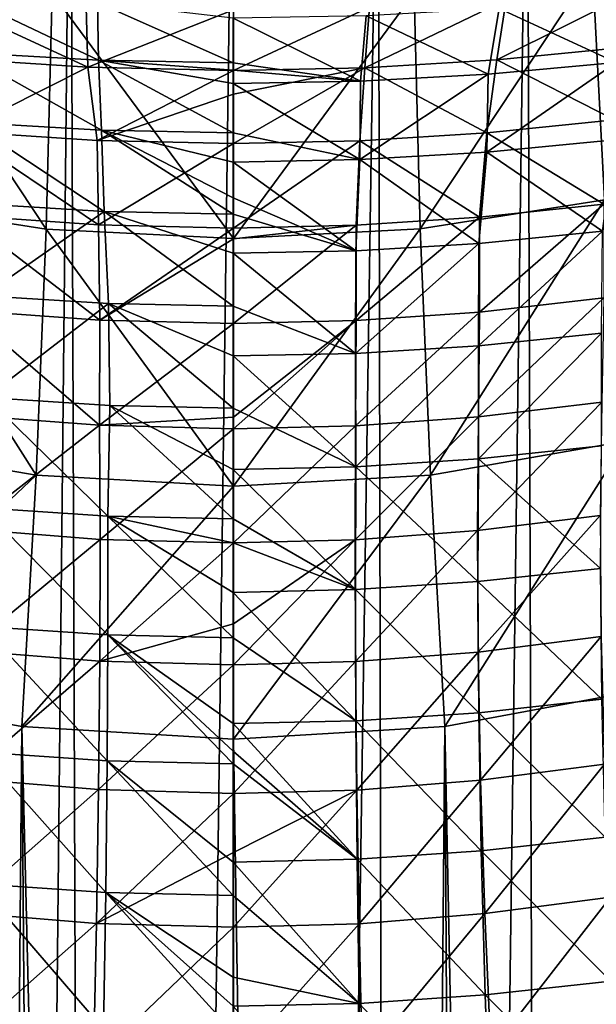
# Model space of a CAD drawing. Header units: metres. Extents: x -23 to 23, y -109 to 23.
# Tile 108 of 256: x -0.96 to 1.63, y -27.96 to -23.54. Entities that reach past the tile are written whole.
import ezdxf

# ---------------------------------------------------------------- set-up
doc = ezdxf.new("R2010")
doc.units = ezdxf.units.M
doc.layers.add('solid_509434', color=7, linetype='CONTINUOUS')
doc.layers.add('solid_509434_01', color=7, linetype='CONTINUOUS')

msp = doc.modelspace()

# ---------------------------------------------------------------- linework, layer by layer
at = {"layer": 'solid_509434'}
for points in [[(-1.180267, -65.649574, 102.806892), (-1.458138, -22.080114, 102.773575), (-0.730287, -22.041683, 102.845894)], [(-0.573229, -65.648659, 102.855164), (-1.180267, -65.649574, 102.806892), (-0.730287, -22.041683, 102.845894)], [(-1.615196, -23.305744, 78.095772), (-1.669815, -24.346922, 78.499039), (-0.839711, -24.476679, 78.385818)], [(-1.615196, -23.305744, 78.095772), (-0.839711, -24.476679, 78.385818), (-0.81384, -23.415844, 77.987411)], [(-1.220973, -23.42592, 110.213943), (-1.21278, -23.684256, 109.620644), (-0.605833, -23.719076, 109.647346)], [(-0.610003, -23.458899, 110.239922), (-1.220973, -23.42592, 110.213943), (-0.605833, -23.719076, 109.647346)], [(-1.324293, -23.438292, 71.801926), (-0.652687, -23.750277, 72.341316), (-1.308551, -23.70759, 72.379913)], [(-1.324293, -23.438292, 71.801926), (-0.660823, -23.478651, 71.763725), (-0.652687, -23.750277, 72.341316)], [(-0.610003, -23.458899, 110.239922), (-0.000384, -23.730688, 109.656204), (-0.000333, -23.529955, 110.098206)], [(-0.610003, -23.458899, 110.239922), (-0.605833, -23.719076, 109.647346), (-0.000384, -23.730688, 109.656204)], [(-0.660823, -23.478651, 71.763725), (-0.00007, -23.4921, 71.750954), (-0.652687, -23.750277, 72.341316)], [(-0.652687, -23.750277, 72.341316), (-0.00007, -23.4921, 71.750954), (-0.00006, -23.764505, 72.328453)], [(-0.00007, -23.4921, 71.750954), (0.61078, -23.480522, 71.762573), (-0.00006, -23.764505, 72.328453)], [(0.61078, -23.480522, 71.762573), (0.589555, -23.752743, 72.339516), (-0.00006, -23.764505, 72.328453)], [(-1.21278, -23.684256, 109.620644), (-1.185906, -23.997847, 109.054962), (-0.592382, -24.033264, 109.081642)], [(-0.605833, -23.719076, 109.647346), (-1.21278, -23.684256, 109.620644), (-0.592382, -24.033264, 109.081642)], [(-1.308551, -23.70759, 72.379913), (-0.652687, -23.750277, 72.341316), (-1.226988, -24.03834, 72.923347)], [(-0.605833, -23.719076, 109.647346), (-0.000447, -24.045078, 109.090477), (-0.000404, -23.823315, 109.476288)], [(-0.605833, -23.719076, 109.647346), (-0.592382, -24.033264, 109.081642), (-0.000447, -24.045078, 109.090477)], [(-0.605833, -23.719076, 109.647346), (-0.000404, -23.823315, 109.476288), (-0.000391, -23.762955, 109.592064)], [(-0.605833, -23.719076, 109.647346), (-0.000391, -23.762955, 109.592064), (-0.000384, -23.730688, 109.656204)], [(-0.652687, -23.750277, 72.341316), (-0.611897, -24.078775, 72.888145), (-1.226988, -24.03834, 72.923347)], [(-0.652687, -23.750277, 72.341316), (-0.00006, -23.764505, 72.328453), (-0.611897, -24.078775, 72.888145)], [(-0.611897, -24.078775, 72.888145), (-0.00006, -23.764505, 72.328453), (-0.000053, -23.870834, 72.520004)], [(-0.000053, -23.870834, 72.520004), (0.589555, -23.752743, 72.339516), (-0.000038, -24.092258, 72.876434)], [(0.589555, -23.752743, 72.339516), (0.566914, -24.08046, 72.886909), (-0.000038, -24.092258, 72.876434)], [(-0.611897, -24.078775, 72.888145), (-0.000053, -23.870834, 72.520004), (-0.000038, -24.092258, 72.876434)], [(-1.185906, -23.997847, 109.054962), (-1.161765, -24.362507, 108.520531), (-0.580337, -24.398396, 108.547333)], [(-0.592382, -24.033264, 109.081642), (-1.185906, -23.997847, 109.054962), (-0.580337, -24.398396, 108.547333)], [(-1.226988, -24.03834, 72.923347), (-0.604818, -24.458109, 73.401489), (-1.213008, -24.415895, 73.437241)], [(-1.226988, -24.03834, 72.923347), (-0.611897, -24.078775, 72.888145), (-0.604818, -24.458109, 73.401489)], [(-0.592382, -24.033264, 109.081642), (-0.000504, -24.410374, 108.556206), (-0.000494, -24.336882, 108.655502)], [(-0.592382, -24.033264, 109.081642), (-0.580337, -24.398396, 108.547333), (-0.000504, -24.410374, 108.556206)], [(-0.592382, -24.033264, 109.081642), (-0.000494, -24.336882, 108.655502), (-0.000469, -24.176279, 108.886154)], [(-0.592382, -24.033264, 109.081642), (-0.000469, -24.176279, 108.886154), (-0.000447, -24.045078, 109.090477)], [(-0.611897, -24.078775, 72.888145), (-0.000038, -24.092258, 72.876434), (-0.604818, -24.458109, 73.401489)], [(-0.604818, -24.458109, 73.401489), (-0.000038, -24.092258, 72.876434), (-0.000005, -24.472195, 73.38961)], [(-0.000038, -24.092258, 72.876434), (0.566914, -24.08046, 72.886909), (-0.000005, -24.472195, 73.38961)], [(0.566914, -24.08046, 72.886909), (0.550904, -24.460194, 73.399773), (-0.000005, -24.472195, 73.38961)], [(-1.669815, -24.346922, 78.499039), (-1.762614, -25.430801, 78.756439), (-0.885167, -25.582354, 78.631149)], [(-1.669815, -24.346922, 78.499039), (-0.885167, -25.582354, 78.631149), (-0.839711, -24.476679, 78.385818)], [(-0.580337, -24.398396, 108.547333), (-1.161765, -24.362507, 108.520531), (-1.122724, -24.776632, 108.023064)], [(-0.580337, -24.398396, 108.547333), (-1.122724, -24.776632, 108.023064), (-0.560902, -24.811733, 108.049278)], [(-0.580337, -24.398396, 108.547333), (-0.000555, -24.823454, 108.057953), (-0.000527, -24.585442, 108.333496)], [(-0.580337, -24.398396, 108.547333), (-0.560902, -24.811733, 108.049278), (-0.000555, -24.823454, 108.057953)], [(-0.580337, -24.398396, 108.547333), (-0.000527, -24.585442, 108.333496), (-0.000504, -24.410374, 108.556206)], [(-1.213008, -24.415895, 73.437241), (-0.598836, -24.886023, 73.875137), (-1.201041, -24.842237, 73.911583)], [(-1.213008, -24.415895, 73.437241), (-0.604818, -24.458109, 73.401489), (-0.598836, -24.886023, 73.875137)], [(-0.604818, -24.458109, 73.401489), (-0.000005, -24.472195, 73.38961), (-0.598836, -24.886023, 73.875137)], [(-0.598836, -24.886023, 73.875137), (-0.000005, -24.472195, 73.38961), (-0.000001, -24.52071, 73.44812)], [(-0.560902, -24.811733, 108.049278), (-1.122724, -24.776632, 108.023064), (-1.108855, -25.233404, 107.564354)], [(-1.201041, -24.842237, 73.911583), (-0.600715, -25.358067, 74.304802), (-1.204675, -25.311974, 74.342926)], [(-1.201041, -24.842237, 73.911583), (-0.598836, -24.886023, 73.875137), (-0.600715, -25.358067, 74.304802)], [(-0.560902, -24.811733, 108.049278), (-1.108855, -25.233404, 107.564354), (-0.554061, -25.268919, 107.591133)], [(-0.560902, -24.811733, 108.049278), (-0.000599, -25.280787, 107.599991), (-0.000578, -25.046852, 107.823654)], [(-0.560902, -24.811733, 108.049278), (-0.554061, -25.268919, 107.591133), (-0.000599, -25.280787, 107.599991)], [(-0.560902, -24.811733, 108.049278), (-0.000578, -25.046852, 107.823654), (-0.000555, -24.823454, 108.057953)], [(-0.598836, -24.886023, 73.875137), (0.000038, -24.900648, 73.863037), (-0.600715, -25.358067, 74.304802)], [(-1.108855, -25.233404, 107.564354), (-1.12655, -25.728239, 107.147774), (-0.563012, -25.765875, 107.176659)], [(-0.554061, -25.268919, 107.591133), (-1.108855, -25.233404, 107.564354), (-0.563012, -25.765875, 107.176659)], [(-0.554061, -25.268919, 107.591133), (-0.563012, -25.765875, 107.176659), (-0.000636, -25.778461, 107.186218)], [(-0.554061, -25.268919, 107.591133), (-0.000636, -25.778461, 107.186218), (-0.00062, -25.556061, 107.361542)], [(-0.554061, -25.268919, 107.591133), (-0.00062, -25.556061, 107.361542), (-0.000599, -25.280787, 107.599991)], [(-1.204675, -25.311974, 74.342926), (-0.600715, -25.358067, 74.304802), (-1.198632, -25.823139, 74.724983)], [(-0.600715, -25.358067, 74.304802), (-0.597881, -25.870333, 74.685799), (-1.198632, -25.823139, 74.724983)], [(-0.600715, -25.358067, 74.304802), (0.000091, -25.373484, 74.292137), (-0.597881, -25.870333, 74.685799)], [(-1.762614, -25.430801, 78.756439), (-1.89178, -26.536091, 78.862915), (-0.885167, -25.582354, 78.631149)], [(-0.885167, -25.582354, 78.631149), (-1.89178, -26.536091, 78.862915), (-0.949296, -26.710638, 78.71846)], [(-1.12655, -25.728239, 107.147774), (-1.1265, -26.261187, 106.780144), (-0.563149, -26.299425, 106.810226)], [(-0.563012, -25.765875, 107.176659), (-1.12655, -25.728239, 107.147774), (-0.563149, -26.299425, 106.810226)], [(-0.563012, -25.765875, 107.176659), (-0.563149, -26.299425, 106.810226), (-0.000665, -26.312225, 106.820183)], [(-0.563012, -25.765875, 107.176659), (-0.000665, -26.312225, 106.820183), (-0.000655, -26.108152, 106.951622)], [(-0.563012, -25.765875, 107.176659), (-0.000655, -26.108152, 106.951622), (-0.000642, -25.885504, 107.10688)], [(-0.563012, -25.765875, 107.176659), (-0.000642, -25.885504, 107.10688), (-0.000636, -25.778461, 107.186218)], [(-1.198632, -25.823139, 74.724983), (-0.597881, -25.870333, 74.685799), (-1.200851, -26.369061, 75.055519)], [(-0.597881, -25.870333, 74.685799), (-0.599254, -26.41744, 75.014816), (-1.200851, -26.369061, 75.055519)], [(-0.597881, -25.870333, 74.685799), (0.000154, -25.886139, 74.672783), (-0.599254, -26.41744, 75.014816)], [(-1.1265, -26.261187, 106.780144), (-1.132708, -26.825624, 106.463036), (-0.566446, -26.864491, 106.49456)], [(-0.563149, -26.299425, 106.810226), (-1.1265, -26.261187, 106.780144), (-0.566446, -26.864491, 106.49456)], [(-0.563149, -26.299425, 106.810226), (-0.566446, -26.864491, 106.49456), (-0.000686, -26.877516, 106.505013)], [(-0.563149, -26.299425, 106.810226), (-0.000686, -26.877516, 106.505013), (-0.000684, -26.822067, 106.532951)], [(-0.563149, -26.299425, 106.810226), (-0.000684, -26.822067, 106.532951), (-0.00068, -26.6978, 106.597847)], [(-0.563149, -26.299425, 106.810226), (-0.00068, -26.6978, 106.597847), (-0.000665, -26.312225, 106.820183)], [(-1.200851, -26.369061, 75.055519), (-0.599254, -26.41744, 75.014816), (-1.211312, -26.944473, 75.331352)], [(-0.599254, -26.41744, 75.014816), (-0.604821, -26.994108, 75.288689), (-1.211312, -26.944473, 75.331352)], [(-0.599254, -26.41744, 75.014816), (0.000227, -26.433668, 75.001282), (-0.604821, -26.994108, 75.288689)], [(-0.949296, -26.710638, 78.71846), (-1.89178, -26.536091, 78.862915), (-1.287023, -65.652901, 78.759071)], [(-0.949296, -26.710638, 78.71846), (-1.287023, -65.652901, 78.759071), (-0.646005, -65.649666, 78.692474)], [(-0.949296, -26.710638, 78.71846), (-0.646005, -65.649666, 78.692474), (-0.000221, -65.648392, 78.669998)], [(0.001073, -26.767307, 78.669998), (-0.949296, -26.710638, 78.71846), (-0.000221, -65.648392, 78.669998)], [(-1.132708, -26.825624, 106.463036), (-1.145119, -27.416729, 106.199158), (-0.572875, -27.456244, 106.232376)], [(-0.566446, -26.864491, 106.49456), (-1.132708, -26.825624, 106.463036), (-0.572875, -27.456244, 106.232376)], [(-0.566446, -26.864491, 106.49456), (-0.572875, -27.456244, 106.232376), (-0.000699, -27.4695, 106.243393)], [(-0.566446, -26.864491, 106.49456), (-0.000699, -27.4695, 106.243393), (-0.000697, -27.319311, 106.303635)], [(-0.566446, -26.864491, 106.49456), (-0.000697, -27.319311, 106.303635), (-0.000686, -26.877516, 106.505013)], [(-1.211312, -26.944473, 75.331352), (-0.604821, -26.994108, 75.288689), (-1.229914, -27.543821, 75.549812)], [(-0.604821, -26.994108, 75.288689), (-0.614528, -27.594774, 75.504768), (-1.229914, -27.543821, 75.549812)], [(-0.604821, -26.994108, 75.288689), (0.000307, -27.010788, 75.274483), (-0.614528, -27.594774, 75.504768)], [(-1.145119, -27.416729, 106.199158), (-1.163629, -28.029446, 105.990776), (-0.582381, -28.06962, 106.025909)], [(-0.572875, -27.456244, 106.232376), (-1.145119, -27.416729, 106.199158), (-0.582381, -28.06962, 106.025909)], [(-0.572875, -27.456244, 106.232376), (-0.582381, -28.06962, 106.025909), (-0.000704, -28.083115, 106.037575)], [(-0.572875, -27.456244, 106.232376), (-0.000704, -28.083115, 106.037575), (-0.000704, -27.966692, 106.071815)], [(-0.572875, -27.456244, 106.232376), (-0.000704, -27.966692, 106.071815), (-0.000703, -27.836882, 106.112602)], [(-0.572875, -27.456244, 106.232376), (-0.000703, -27.836882, 106.112602), (-0.000699, -27.4695, 106.243393)], [(-1.229914, -27.543821, 75.549812), (-0.614528, -27.594774, 75.504768), (-1.256476, -28.161324, 75.708809)], [(-0.614528, -27.594774, 75.504768), (-0.628282, -28.21364, 75.660965), (-1.256476, -28.161324, 75.708809)], [(-0.614528, -27.594774, 75.504768), (0.000396, -27.611927, 75.489738), (-0.628282, -28.21364, 75.660965)]]:
    msp.add_3dface(points, dxfattribs=at)
at = {"layer": 'solid_509434_01'}
for points in [[(-0.573229, -65.648659, 102.855164), (-0.730287, -22.041683, 102.845894), (0.000354, -22.002804, 102.870003)], [(-0.573229, -65.648659, 102.855164), (0.000354, -22.002804, 102.870003), (0.000255, -65.648392, 102.870003)], [(0.000354, -22.002804, 102.870003), (0.650513, -22.03742, 102.850624), (0.000255, -65.648392, 102.870003)], [(0.650513, -22.03742, 102.850624), (0.738975, -65.64901, 102.845016), (0.000255, -65.648392, 102.870003)], [(0.650513, -22.03742, 102.850624), (1.317985, -22.072668, 102.790764), (0.738975, -65.64901, 102.845016)], [(1.317985, -22.072668, 102.790764), (1.466591, -65.650391, 102.771904), (0.738975, -65.64901, 102.845016)], [(1.317985, -22.072668, 102.790764), (2.000258, -22.108562, 102.68734), (1.466591, -65.650391, 102.771904)], [(2.000258, -22.108562, 102.68734), (2.180091, -65.652519, 102.652847), (1.466591, -65.650391, 102.771904)], [(1.611308, -23.305376, 78.094452), (1.666384, -24.346346, 78.497719), (2.397372, -23.263386, 78.339035)], [(0.812032, -23.415724, 77.986885), (0.838327, -24.476492, 78.3853), (1.611308, -23.305376, 78.094452)], [(0.838327, -24.476492, 78.3853), (1.666384, -24.346346, 78.497719), (1.611308, -23.305376, 78.094452)], [(1.84072, -23.387817, 71.854866), (1.778233, -23.658638, 72.427986), (1.182199, -23.717422, 72.37265)], [(1.224271, -23.445738, 71.797218), (1.84072, -23.387817, 71.854866), (1.182199, -23.717422, 72.37265)], [(-0.81384, -23.415844, 77.987411), (-0.839711, -24.476679, 78.385818), (0.001007, -24.519054, 78.347588)], [(-0.81384, -23.415844, 77.987411), (0.001007, -24.519054, 78.347588), (0.000943, -23.451963, 77.950691)], [(0.812032, -23.415724, 77.986885), (0.000943, -23.451963, 77.950691), (0.001007, -24.519054, 78.347588)], [(0.812032, -23.415724, 77.986885), (0.001007, -24.519054, 78.347588), (0.838327, -24.476492, 78.3853)], [(1.224271, -23.445738, 71.797218), (1.182199, -23.717422, 72.37265), (0.589555, -23.752743, 72.339516)], [(0.61078, -23.480522, 71.762573), (1.224271, -23.445738, 71.797218), (0.589555, -23.752743, 72.339516)], [(1.792464, -23.433874, 110.022987), (1.193227, -23.487219, 110.064705), (1.718258, -23.728638, 109.403893)], [(0.595653, -23.51927, 110.089775), (-0.000333, -23.529955, 110.098206), (0.570741, -23.81278, 109.468201)], [(0.595653, -23.51927, 110.089775), (0.570741, -23.81278, 109.468201), (1.143617, -23.781193, 109.444092)], [(1.193227, -23.487219, 110.064705), (0.595653, -23.51927, 110.089775), (1.143617, -23.781193, 109.444092)], [(1.193227, -23.487219, 110.064705), (1.143617, -23.781193, 109.444092), (1.718258, -23.728638, 109.403893)], [(-0.000333, -23.529955, 110.098206), (-0.000384, -23.730688, 109.656204), (0.570741, -23.81278, 109.468201)], [(1.182199, -23.717422, 72.37265), (1.778233, -23.658638, 72.427986), (1.710789, -23.986214, 72.971176)], [(-0.000384, -23.730688, 109.656204), (-0.000391, -23.762955, 109.592064), (0.570741, -23.81278, 109.468201)], [(0.589555, -23.752743, 72.339516), (1.182199, -23.717422, 72.37265), (1.137075, -24.045065, 72.918411)], [(1.182199, -23.717422, 72.37265), (1.710789, -23.986214, 72.971176), (1.137075, -24.045065, 72.918411)], [(1.718258, -23.728638, 109.403893), (1.138118, -24.131859, 108.852715), (1.710229, -24.076488, 108.81086)], [(1.718258, -23.728638, 109.403893), (1.143617, -23.781193, 109.444092), (1.138118, -24.131859, 108.852715)], [(-0.000391, -23.762955, 109.592064), (-0.000404, -23.823315, 109.476288), (0.570741, -23.81278, 109.468201)], [(-0.000053, -23.870834, 72.520004), (-0.00006, -23.764505, 72.328453), (0.589555, -23.752743, 72.339516)], [(0.589555, -23.752743, 72.339516), (1.137075, -24.045065, 72.918411), (0.566914, -24.08046, 72.886909)], [(1.143617, -23.781193, 109.444092), (0.567875, -24.165165, 108.877769), (1.138118, -24.131859, 108.852715)], [(1.143617, -23.781193, 109.444092), (0.570741, -23.81278, 109.468201), (0.567875, -24.165165, 108.877769)], [(-0.000404, -23.823315, 109.476288), (-0.000447, -24.045078, 109.090477), (0.567875, -24.165165, 108.877769)], [(0.570741, -23.81278, 109.468201), (-0.000404, -23.823315, 109.476288), (0.567875, -24.165165, 108.877769)], [(1.137075, -24.045065, 72.918411), (1.710789, -23.986214, 72.971176), (1.662803, -24.364578, 73.481827)], [(-0.000447, -24.045078, 109.090477), (-0.000469, -24.176279, 108.886154), (0.567875, -24.165165, 108.877769)], [(0.566914, -24.08046, 72.886909), (1.137075, -24.045065, 72.918411), (1.105078, -24.424253, 73.430405)], [(1.137075, -24.045065, 72.918411), (1.662803, -24.364578, 73.481827), (1.105078, -24.424253, 73.430405)], [(0.566914, -24.08046, 72.886909), (1.105078, -24.424253, 73.430405), (0.550904, -24.460194, 73.399773)], [(1.710229, -24.076488, 108.81086), (1.138118, -24.131859, 108.852715), (1.655999, -24.486715, 108.259254)], [(1.138118, -24.131859, 108.852715), (0.567875, -24.165165, 108.877769), (1.102043, -24.541468, 108.300552)], [(1.138118, -24.131859, 108.852715), (1.102043, -24.541468, 108.300552), (1.655999, -24.486715, 108.259254)], [(-0.000469, -24.176279, 108.886154), (-0.000494, -24.336882, 108.655502), (0.549828, -24.574432, 108.325249)], [(0.567875, -24.165165, 108.877769), (-0.000469, -24.176279, 108.886154), (0.549828, -24.574432, 108.325249)], [(0.567875, -24.165165, 108.877769), (0.549828, -24.574432, 108.325249), (1.102043, -24.541468, 108.300552)], [(-0.000494, -24.336882, 108.655502), (-0.000504, -24.410374, 108.556206), (0.549828, -24.574432, 108.325249)], [(0.838327, -24.476492, 78.3853), (0.884249, -25.582094, 78.630638), (1.666384, -24.346346, 78.497719)], [(0.884249, -25.582094, 78.630638), (1.759704, -25.43, 78.755127), (1.666384, -24.346346, 78.497719)], [(1.662803, -24.364578, 73.481827), (1.661953, -24.786283, 73.958092), (1.104542, -24.849628, 73.905029)], [(1.105078, -24.424253, 73.430405), (1.662803, -24.364578, 73.481827), (1.104542, -24.849628, 73.905029)], [(-0.000504, -24.410374, 108.556206), (-0.000527, -24.585442, 108.333496), (0.549828, -24.574432, 108.325249)], [(1.105078, -24.424253, 73.430405), (1.104542, -24.849628, 73.905029), (0.550631, -24.887857, 73.873474)], [(0.550904, -24.460194, 73.399773), (1.105078, -24.424253, 73.430405), (0.550631, -24.887857, 73.873474)], [(-0.839711, -24.476679, 78.385818), (-0.885167, -25.582354, 78.631149), (0.001051, -25.631681, 78.588989)], [(-0.839711, -24.476679, 78.385818), (0.001051, -25.631681, 78.588989), (0.001007, -24.519054, 78.347588)], [(-0.000001, -24.52071, 73.44812), (-0.000005, -24.472195, 73.38961), (0.550904, -24.460194, 73.399773)], [(-0.000001, -24.52071, 73.44812), (0.550904, -24.460194, 73.399773), (0.000038, -24.900648, 73.863037)], [(0.550904, -24.460194, 73.399773), (0.550631, -24.887857, 73.873474), (0.000038, -24.900648, 73.863037)], [(0.838327, -24.476492, 78.3853), (0.001007, -24.519054, 78.347588), (0.001051, -25.631681, 78.588989)], [(0.838327, -24.476492, 78.3853), (0.001051, -25.631681, 78.588989), (0.884249, -25.582094, 78.630638)], [(1.655999, -24.486715, 108.259254), (1.100009, -25.00107, 107.789162), (1.652785, -24.944153, 107.74588)], [(1.655999, -24.486715, 108.259254), (1.102043, -24.541468, 108.300552), (1.100009, -25.00107, 107.789162)], [(-0.598836, -24.886023, 73.875137), (-0.000001, -24.52071, 73.44812), (0.000038, -24.900648, 73.863037)], [(0.549828, -24.574432, 108.325249), (-0.000527, -24.585442, 108.333496), (0.548808, -25.035381, 107.815025)], [(1.102043, -24.541468, 108.300552), (0.548808, -25.035381, 107.815025), (1.100009, -25.00107, 107.789162)], [(1.102043, -24.541468, 108.300552), (0.549828, -24.574432, 108.325249), (0.548808, -25.035381, 107.815025)], [(-0.000527, -24.585442, 108.333496), (-0.000555, -24.823454, 108.057953), (0.548808, -25.035381, 107.815025)], [(1.661953, -24.786283, 73.958092), (1.654418, -25.254173, 74.389412), (1.099826, -25.320171, 74.335083)], [(1.104542, -24.849628, 73.905029), (1.661953, -24.786283, 73.958092), (1.099826, -25.320171, 74.335083)], [(-0.000555, -24.823454, 108.057953), (-0.000578, -25.046852, 107.823654), (0.548808, -25.035381, 107.815025)], [(0.000085, -25.32188, 74.24929), (0.000038, -24.900648, 73.863037), (0.550631, -24.887857, 73.873474)], [(0.000085, -25.32188, 74.24929), (0.550631, -24.887857, 73.873474), (0.000091, -25.373484, 74.292137)], [(0.550631, -24.887857, 73.873474), (0.548391, -25.360096, 74.302803), (0.000091, -25.373484, 74.292137)], [(1.104542, -24.849628, 73.905029), (1.099826, -25.320171, 74.335083), (0.548391, -25.360096, 74.302803)], [(0.550631, -24.887857, 73.873474), (1.104542, -24.849628, 73.905029), (0.548391, -25.360096, 74.302803)], [(-0.600715, -25.358067, 74.304802), (0.000038, -24.900648, 73.863037), (0.000085, -25.32188, 74.24929)], [(1.652785, -24.944153, 107.74588), (1.100009, -25.00107, 107.789162), (1.100306, -25.508715, 107.325325)], [(1.652785, -24.944153, 107.74588), (1.100306, -25.508715, 107.325325), (1.652864, -25.449961, 107.279861)], [(1.100009, -25.00107, 107.789162), (0.548808, -25.035381, 107.815025), (0.549013, -25.544188, 107.352486)], [(1.100009, -25.00107, 107.789162), (0.549013, -25.544188, 107.352486), (1.100306, -25.508715, 107.325325)], [(-0.000578, -25.046852, 107.823654), (-0.000599, -25.280787, 107.599991), (0.549013, -25.544188, 107.352486)], [(0.548808, -25.035381, 107.815025), (-0.000578, -25.046852, 107.823654), (0.549013, -25.544188, 107.352486)], [(-0.000599, -25.280787, 107.599991), (-0.00062, -25.556061, 107.361542), (0.549013, -25.544188, 107.352486)], [(1.654418, -25.254173, 74.389412), (1.646379, -25.763189, 74.772202), (1.095017, -25.831106, 74.716682)], [(1.099826, -25.320171, 74.335083), (1.654418, -25.254173, 74.389412), (1.095017, -25.831106, 74.716682)], [(-0.600715, -25.358067, 74.304802), (0.000085, -25.32188, 74.24929), (0.000091, -25.373484, 74.292137)], [(1.099826, -25.320171, 74.335083), (1.095017, -25.831106, 74.716682), (0.546213, -25.872293, 74.683678)], [(0.548391, -25.360096, 74.302803), (1.099826, -25.320171, 74.335083), (0.546213, -25.872293, 74.683678)], [(-0.597881, -25.870333, 74.685799), (0.000091, -25.373484, 74.292137), (0.000154, -25.886139, 74.672783)], [(0.000091, -25.373484, 74.292137), (0.548391, -25.360096, 74.302803), (0.000154, -25.886139, 74.672783)], [(0.548391, -25.360096, 74.302803), (0.546213, -25.872293, 74.683678), (0.000154, -25.886139, 74.672783)], [(0.884249, -25.582094, 78.630638), (0.948876, -26.7103, 78.717964), (1.759704, -25.43, 78.755127)], [(1.759704, -25.43, 78.755127), (0.948876, -26.7103, 78.717964), (1.889443, -26.535044, 78.861633)], [(1.652864, -25.449961, 107.279861), (1.100306, -25.508715, 107.325325), (1.648078, -26.000418, 106.866631)], [(1.100306, -25.508715, 107.325325), (0.549013, -25.544188, 107.352486), (1.097496, -26.060024, 106.913925)], [(1.100306, -25.508715, 107.325325), (1.097496, -26.060024, 106.913925), (1.648078, -26.000418, 106.866631)], [(0.549013, -25.544188, 107.352486), (-0.00062, -25.556061, 107.361542), (0.547731, -26.096069, 106.9422)], [(0.549013, -25.544188, 107.352486), (0.547731, -26.096069, 106.9422), (1.097496, -26.060024, 106.913925)], [(-0.885167, -25.582354, 78.631149), (-0.949296, -26.710638, 78.71846), (0.001051, -25.631681, 78.588989)], [(-0.00062, -25.556061, 107.361542), (-0.000636, -25.778461, 107.186218), (0.547731, -26.096069, 106.9422)], [(0.884249, -25.582094, 78.630638), (0.001051, -25.631681, 78.588989), (0.001073, -26.767307, 78.669998)], [(0.884249, -25.582094, 78.630638), (0.001073, -26.767307, 78.669998), (0.948876, -26.7103, 78.717964)], [(0.001051, -25.631681, 78.588989), (-0.949296, -26.710638, 78.71846), (0.001073, -26.767307, 78.669998)], [(1.095017, -25.831106, 74.716682), (1.646379, -25.763189, 74.772202), (1.098263, -26.376755, 75.046753)], [(1.646379, -25.763189, 74.772202), (1.650142, -26.306757, 75.104187), (1.098263, -26.376755, 75.046753)], [(-0.000636, -25.778461, 107.186218), (-0.000642, -25.885504, 107.10688), (0.547731, -26.096069, 106.9422)], [(0.546213, -25.872293, 74.683678), (1.095017, -25.831106, 74.716682), (0.548142, -26.419319, 75.012573)], [(1.095017, -25.831106, 74.716682), (1.098263, -26.376755, 75.046753), (0.548142, -26.419319, 75.012573)], [(-0.599254, -26.41744, 75.014816), (0.000154, -25.886139, 74.672783), (0.000202, -26.249998, 74.899162)], [(-0.000642, -25.885504, 107.10688), (-0.000655, -26.108152, 106.951622), (0.547731, -26.096069, 106.9422)], [(0.000202, -26.249998, 74.899162), (0.000154, -25.886139, 74.672783), (0.546213, -25.872293, 74.683678)], [(0.000202, -26.249998, 74.899162), (0.546213, -25.872293, 74.683678), (0.000227, -26.433668, 75.001282)], [(0.546213, -25.872293, 74.683678), (0.548142, -26.419319, 75.012573), (0.000227, -26.433668, 75.001282)], [(1.648078, -26.000418, 106.866631), (1.097496, -26.060024, 106.913925), (1.653418, -26.588364, 106.508743)], [(1.097496, -26.060024, 106.913925), (0.547731, -26.096069, 106.9422), (1.101544, -26.648853, 106.558304)], [(1.097496, -26.060024, 106.913925), (1.101544, -26.648853, 106.558304), (1.653418, -26.588364, 106.508743)], [(-0.000655, -26.108152, 106.951622), (-0.000665, -26.312225, 106.820183), (0.549926, -26.685497, 106.587959)], [(0.547731, -26.096069, 106.9422), (-0.000655, -26.108152, 106.951622), (0.549926, -26.685497, 106.587959)], [(0.547731, -26.096069, 106.9422), (0.549926, -26.685497, 106.587959), (1.101544, -26.648853, 106.558304)], [(-0.599254, -26.41744, 75.014816), (0.000202, -26.249998, 74.899162), (0.000227, -26.433668, 75.001282)], [(-0.000665, -26.312225, 106.820183), (-0.00068, -26.6978, 106.597847), (0.549926, -26.685497, 106.587959)], [(1.098263, -26.376755, 75.046753), (1.650142, -26.306757, 75.104187), (1.109532, -26.951853, 75.322121)], [(1.650142, -26.306757, 75.104187), (1.665672, -26.879633, 75.382156), (1.109532, -26.951853, 75.322121)], [(0.548142, -26.419319, 75.012573), (1.098263, -26.376755, 75.046753), (0.554162, -26.995895, 75.286324)], [(1.098263, -26.376755, 75.046753), (1.109532, -26.951853, 75.322121), (0.554162, -26.995895, 75.286324)], [(-0.604821, -26.994108, 75.288689), (0.000227, -26.433668, 75.001282), (0.000307, -27.010788, 75.274483)], [(0.000227, -26.433668, 75.001282), (0.548142, -26.419319, 75.012573), (0.000307, -27.010788, 75.274483)], [(0.548142, -26.419319, 75.012573), (0.554162, -26.995895, 75.286324), (0.000307, -27.010788, 75.274483)], [(1.889443, -26.535044, 78.861633), (0.948876, -26.7103, 78.717964), (1.727363, -65.656013, 78.829941)], [(1.653418, -26.588364, 106.508743), (1.101544, -26.648853, 106.558304), (1.668832, -27.208126, 106.209671)], [(1.101544, -26.648853, 106.558304), (0.549926, -26.685497, 106.587959), (1.11241, -27.269518, 106.261902)], [(1.101544, -26.648853, 106.558304), (1.11241, -27.269518, 106.261902), (1.668832, -27.208126, 106.209671)], [(-0.00068, -26.6978, 106.597847), (-0.000684, -26.822067, 106.532951), (0.555579, -27.306782, 106.29319)], [(0.549926, -26.685497, 106.587959), (-0.00068, -26.6978, 106.597847), (0.555579, -27.306782, 106.29319)], [(0.549926, -26.685497, 106.587959), (0.555579, -27.306782, 106.29319), (1.11241, -27.269518, 106.261902)], [(0.948876, -26.7103, 78.717964), (0.001073, -26.767307, 78.669998), (0.605964, -65.649597, 78.689491)], [(0.948876, -26.7103, 78.717964), (0.605964, -65.649597, 78.689491), (1.182245, -65.652115, 78.744598)], [(0.948876, -26.7103, 78.717964), (1.182245, -65.652115, 78.744598), (1.727363, -65.656013, 78.829941)], [(0.001073, -26.767307, 78.669998), (-0.000221, -65.648392, 78.669998), (0.605964, -65.649597, 78.689491)], [(-0.000684, -26.822067, 106.532951), (-0.000686, -26.877516, 106.505013), (0.555579, -27.306782, 106.29319)], [(-0.000686, -26.877516, 106.505013), (-0.000697, -27.319311, 106.303635), (0.555579, -27.306782, 106.29319)], [(1.109532, -26.951853, 75.322121), (1.665672, -26.879633, 75.382156), (1.128715, -27.55085, 75.540131)], [(1.665672, -26.879633, 75.382156), (1.692818, -27.476286, 75.603432), (1.128715, -27.55085, 75.540131)], [(0.554162, -26.995895, 75.286324), (1.109532, -26.951853, 75.322121), (0.564212, -27.59646, 75.502274)], [(1.109532, -26.951853, 75.322121), (1.128715, -27.55085, 75.540131), (0.564212, -27.59646, 75.502274)], [(-0.614528, -27.594774, 75.504768), (0.000307, -27.010788, 75.274483), (0.000346, -27.276867, 75.377998)], [(0.000346, -27.276867, 75.377998), (0.000307, -27.010788, 75.274483), (0.554162, -26.995895, 75.286324)], [(0.000346, -27.276867, 75.377998), (0.554162, -26.995895, 75.286324), (0.000396, -27.611927, 75.489738)], [(0.554162, -26.995895, 75.286324), (0.564212, -27.59646, 75.502274), (0.000396, -27.611927, 75.489738)], [(1.668832, -27.208126, 106.209671), (1.11241, -27.269518, 106.261902), (1.694171, -27.853724, 105.97229)], [(-0.614528, -27.594774, 75.504768), (0.000346, -27.276867, 75.377998), (0.000396, -27.611927, 75.489738)], [(1.11241, -27.269518, 106.261902), (0.555579, -27.306782, 106.29319), (1.12999, -27.916033, 106.027565)], [(1.11241, -27.269518, 106.261902), (1.12999, -27.916033, 106.027565), (1.694171, -27.853724, 105.97229)], [(-0.000697, -27.319311, 106.303635), (-0.000699, -27.4695, 106.243393), (0.564634, -27.953926, 106.060738)], [(0.555579, -27.306782, 106.29319), (-0.000697, -27.319311, 106.303635), (0.564634, -27.953926, 106.060738)], [(0.555579, -27.306782, 106.29319), (0.564634, -27.953926, 106.060738), (1.12999, -27.916033, 106.027565)], [(-0.000699, -27.4695, 106.243393), (-0.000703, -27.836882, 106.112602), (0.564634, -27.953926, 106.060738)], [(1.128715, -27.55085, 75.540131), (1.692818, -27.476286, 75.603432), (1.155629, -28.167969, 75.698669)], [(1.692818, -27.476286, 75.603432), (1.731318, -28.090961, 75.765877), (1.155629, -28.167969, 75.698669)], [(0.564212, -27.59646, 75.502274), (1.128715, -27.55085, 75.540131), (0.578197, -28.215216, 75.658356)], [(1.128715, -27.55085, 75.540131), (1.155629, -28.167969, 75.698669), (0.578197, -28.215216, 75.658356)], [(-0.628282, -28.21364, 75.660965), (0.000396, -27.611927, 75.489738), (0.000491, -28.231285, 75.644981)], [(0.000396, -27.611927, 75.489738), (0.564212, -27.59646, 75.502274), (0.000491, -28.231285, 75.644981)], [(0.564212, -27.59646, 75.502274), (0.578197, -28.215216, 75.658356), (0.000491, -28.231285, 75.644981)], [(-0.000703, -27.836882, 106.112602), (-0.000704, -27.966692, 106.071815), (0.564634, -27.953926, 106.060738)], [(1.694171, -27.853724, 105.97229), (1.12999, -27.916033, 106.027565), (1.729191, -28.518927, 105.798889)], [(1.12999, -27.916033, 106.027565), (0.564634, -27.953926, 106.060738), (1.154114, -28.582155, 105.857567)], [(1.12999, -27.916033, 106.027565), (1.154114, -28.582155, 105.857567), (1.729191, -28.518927, 105.798889)], [(0.564634, -27.953926, 106.060738), (-0.000704, -27.966692, 106.071815), (0.577004, -28.620689, 105.892845)], [(0.564634, -27.953926, 106.060738), (0.577004, -28.620689, 105.892845), (1.154114, -28.582155, 105.857567)]]:
    msp.add_3dface(points, dxfattribs=at)

doc.saveas('drawing.dxf')
